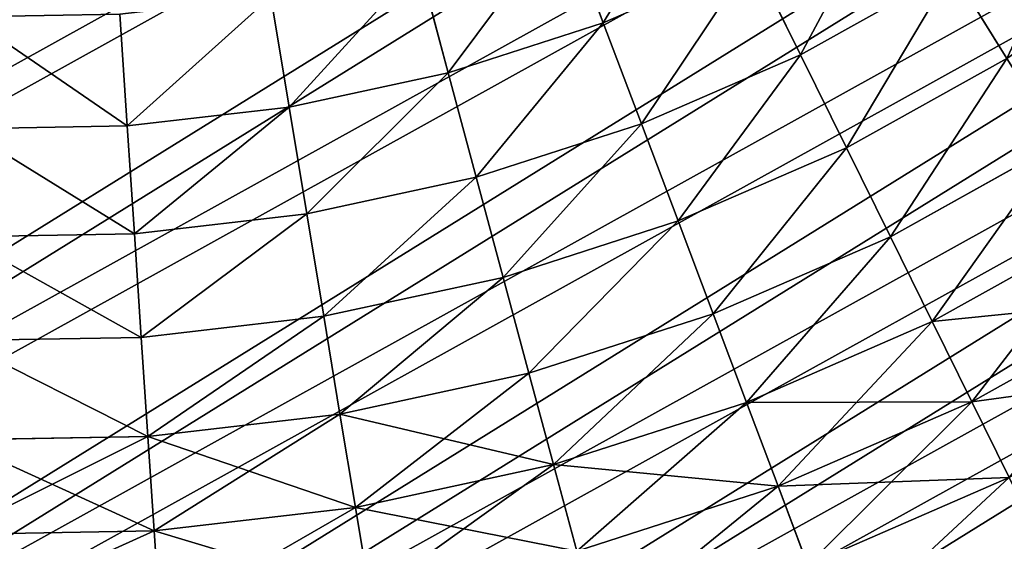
# Model space of a CAD drawing. Extents: x 5 to 635, y -14 to 121.
# Tile 194 of 256: x 410 to 428, y 16 to 26. Entities that reach past the tile are written whole.
import ezdxf

# ---------------------------------------------------------------- set-up
doc = ezdxf.new("R2010")
doc.units = 0
doc.layers.get('0').update_dxf_attribs({"color": 13, "linetype": 'CONTINUOUS'})

# ---------------------------------------------------------------- blocks, each defined once
blk = doc.blocks.new('COMPONENT_4')
for p, q in [((59.771, 24.01, 8.366), (60.48, 22.13, 9.779)), ((60.48, 22.13, 90.1), (59.771, 24.01, 91.513)), ((57.179, 23.174, 8.366), (57.701, 21.234, 9.779)), ((57.701, 21.234, 90.1), (57.179, 23.174, 91.513)), ((60.48, 22.13, 9.779), (63.159, 23.294, 9.779)), ((60.48, 22.13, 90.1), (63.159, 23.294, 90.1)), ((63.159, 23.294, 9.779), (64.017, 21.557, 11.289)), ((63.159, 23.294, 90.1), (64.017, 21.557, 88.59)), ((64.017, 21.557, 11.289), (66.735, 23.071, 11.289)), ((64.017, 21.557, 88.59), (66.735, 23.071, 88.59)), ((66.735, 23.071, 11.289), (67.719, 21.491, 12.892)), ((67.719, 21.491, 86.987), (66.735, 23.071, 88.59)), ((54.517, 22.597, 8.366), (54.846, 20.615, 9.779)), ((54.517, 22.597, 91.513), (54.846, 20.615, 90.1)), ((51.812, 22.284, 8.366), (51.945, 20.279, 9.779)), ((51.812, 22.284, 91.513), (51.945, 20.279, 90.1)), ((57.701, 21.234, 9.779), (60.48, 22.13, 9.779)), ((57.701, 21.234, 90.1), (60.48, 22.13, 90.1)), ((60.48, 22.13, 9.779), (61.164, 20.318, 11.289)), ((61.164, 20.318, 88.59), (60.48, 22.13, 90.1)), ((61.164, 20.318, 11.289), (64.017, 21.557, 11.289)), ((61.164, 20.318, 88.59), (64.017, 21.557, 88.59)), ((64.017, 21.557, 11.289), (64.841, 19.889, 12.892)), ((64.017, 21.557, 88.59), (64.841, 19.889, 86.987)), ((64.841, 19.889, 12.892), (67.719, 21.491, 12.892)), ((64.841, 19.889, 86.987), (67.719, 21.491, 86.987)), ((54.846, 20.615, 9.779), (57.701, 21.234, 9.779)), ((54.846, 20.615, 90.1), (57.701, 21.234, 90.1)), ((57.701, 21.234, 9.779), (58.203, 19.364, 11.289)), ((58.203, 19.364, 88.59), (57.701, 21.234, 90.1)), ((51.945, 20.279, 9.779), (54.846, 20.615, 9.779)), ((51.945, 20.279, 90.1), (54.846, 20.615, 90.1)), ((54.846, 20.615, 9.779), (55.163, 18.705, 11.289)), ((54.846, 20.615, 90.1), (55.163, 18.705, 88.59)), ((58.203, 19.364, 11.289), (61.164, 20.318, 11.289)), ((58.203, 19.364, 88.59), (61.164, 20.318, 88.59)), ((61.164, 20.318, 11.289), (61.821, 18.577, 12.892)), ((61.821, 18.577, 86.987), (61.164, 20.318, 88.59)), ((49.025, 20.229, 9.779), (51.945, 20.279, 9.779)), ((49.025, 20.229, 90.1), (51.945, 20.279, 90.1)), ((51.945, 20.279, 9.779), (52.073, 18.346, 11.289)), ((51.945, 20.279, 90.1), (52.073, 18.346, 88.59)), ((65.63, 18.294, 14.584), (68.66, 19.981, 14.584)), ((65.63, 18.294, 85.295), (68.66, 19.981, 85.295)), ((61.821, 18.577, 12.892), (64.841, 19.889, 12.892)), ((61.821, 18.577, 86.987), (64.841, 19.889, 86.987)), ((64.841, 19.889, 12.892), (65.63, 18.294, 14.584)), ((64.841, 19.889, 86.987), (65.63, 18.294, 85.295)), ((55.163, 18.705, 11.289), (58.203, 19.364, 11.289)), ((55.163, 18.705, 88.59), (58.203, 19.364, 88.59)), ((58.203, 19.364, 11.289), (58.686, 17.567, 12.892)), ((58.686, 17.567, 86.987), (58.203, 19.364, 88.59)), ((52.073, 18.346, 11.289), (55.163, 18.705, 11.289)), ((52.073, 18.346, 88.59), (55.163, 18.705, 88.59)), ((55.163, 18.705, 11.289), (55.468, 16.869, 12.892)), ((55.163, 18.705, 88.59), (55.468, 16.869, 86.987)), ((58.686, 17.567, 12.892), (61.821, 18.577, 12.892)), ((58.686, 17.567, 86.987), (61.821, 18.577, 86.987)), ((61.821, 18.577, 12.892), (62.449, 16.912, 14.584)), ((62.449, 16.912, 85.295), (61.821, 18.577, 86.987)), ((66.38, 16.775, 16.362), (69.556, 18.543, 16.362)), ((66.38, 16.775, 83.518), (69.556, 18.543, 83.518)), ((48.963, 18.293, 11.289), (52.073, 18.346, 11.289)), ((48.963, 18.293, 88.59), (52.073, 18.346, 88.59)), ((52.073, 18.346, 11.289), (52.197, 16.49, 12.892)), ((52.073, 18.346, 88.59), (52.197, 16.49, 86.987)), ((62.449, 16.912, 14.584), (65.63, 18.294, 14.584)), ((62.449, 16.912, 85.295), (65.63, 18.294, 85.295)), ((65.63, 18.294, 14.584), (66.38, 16.775, 16.362)), ((65.63, 18.294, 85.295), (66.38, 16.775, 83.518)), ((55.468, 16.869, 12.892), (58.686, 17.567, 12.892)), ((55.468, 16.869, 86.987), (58.686, 17.567, 86.987)), ((58.686, 17.567, 12.892), (59.148, 15.848, 14.584)), ((59.148, 15.848, 85.295), (58.686, 17.567, 86.987)), ((67.091, 15.336, 18.22), (70.404, 17.181, 18.22)), ((67.091, 15.336, 81.659), (70.404, 17.181, 81.659)), ((52.197, 16.49, 12.892), (55.468, 16.869, 12.892)), ((52.197, 16.49, 86.987), (55.468, 16.869, 86.987)), ((55.468, 16.869, 12.892), (55.759, 15.114, 14.584)), ((55.468, 16.869, 86.987), (55.759, 15.114, 85.295)), ((59.148, 15.848, 14.584), (62.449, 16.912, 14.584)), ((59.148, 15.848, 85.295), (62.449, 16.912, 85.295)), ((62.449, 16.912, 14.584), (63.047, 15.327, 16.362)), ((63.047, 15.327, 83.518), (62.449, 16.912, 85.295)), ((63.047, 15.327, 16.362), (66.38, 16.775, 16.362)), ((63.047, 15.327, 83.518), (66.38, 16.775, 83.518)), ((66.38, 16.775, 16.362), (67.091, 15.336, 18.22)), ((66.38, 16.775, 83.518), (67.091, 15.336, 81.659)), ((48.904, 16.433, 12.892), (52.197, 16.49, 12.892)), ((48.904, 16.433, 86.987), (52.197, 16.49, 86.987)), ((52.197, 16.49, 12.892), (52.314, 14.714, 14.584)), ((52.197, 16.49, 86.987), (52.314, 14.714, 85.295)), ((55.759, 15.114, 14.584), (59.148, 15.848, 14.584)), ((55.759, 15.114, 85.295), (59.148, 15.848, 85.295)), ((59.148, 15.848, 14.584), (59.588, 14.212, 16.362)), ((59.588, 14.212, 83.518), (59.148, 15.848, 85.295)), ((59.588, 14.212, 16.362), (63.047, 15.327, 16.362)), ((59.588, 14.212, 83.518), (63.047, 15.327, 83.518)), ((63.047, 15.327, 16.362), (63.614, 13.825, 18.22)), ((63.614, 13.825, 81.659), (63.047, 15.327, 83.518)), ((63.614, 13.825, 18.22), (67.091, 15.336, 18.22)), ((63.614, 13.825, 81.659), (67.091, 15.336, 81.659)), ((67.091, 15.336, 18.22), (67.761, 13.981, 20.155)), ((67.091, 15.336, 81.659), (67.761, 13.981, 79.725)), ((52.314, 14.714, 14.584), (55.759, 15.114, 14.584)), ((52.314, 14.714, 85.295), (55.759, 15.114, 85.295)), ((55.759, 15.114, 14.584), (56.037, 13.442, 16.362)), ((55.759, 15.114, 85.295), (56.037, 13.442, 83.518)), ((48.847, 14.655, 14.584), (52.314, 14.714, 14.584)), ((48.847, 14.655, 85.295), (52.314, 14.714, 85.295)), ((52.314, 14.714, 14.584), (52.427, 13.024, 16.362)), ((52.314, 14.714, 85.295), (52.427, 13.024, 83.518)), ((56.037, 13.442, 16.362), (59.588, 14.212, 16.362)), ((56.037, 13.442, 83.518), (59.588, 14.212, 83.518)), ((59.588, 14.212, 16.362), (60.005, 12.662, 18.22)), ((60.005, 12.662, 81.659), (59.588, 14.212, 83.518)), ((64.147, 12.411, 20.155), (67.761, 13.981, 20.155)), ((64.147, 12.411, 79.725), (67.761, 13.981, 79.725)), ((60.005, 12.662, 18.22), (63.614, 13.825, 18.22)), ((60.005, 12.662, 81.659), (63.614, 13.825, 81.659)), ((63.614, 13.825, 18.22), (64.147, 12.411, 20.155)), ((64.147, 12.411, 79.725), (63.614, 13.825, 81.659)), ((52.427, 13.024, 16.362), (56.037, 13.442, 16.362)), ((52.427, 13.024, 83.518), (56.037, 13.442, 83.518)), ((56.037, 13.442, 16.362), (56.299, 11.859, 18.22)), ((56.037, 13.442, 83.518), (56.299, 11.859, 81.659)), ((48.793, 12.961, 16.362), (52.427, 13.024, 16.362)), ((48.793, 12.961, 83.518), (52.427, 13.024, 83.518)), ((52.427, 13.024, 16.362), (52.533, 11.423, 18.22)), ((52.427, 13.024, 83.518), (52.533, 11.423, 81.659))]:
    blk.add_line(p, q)
mesh = blk.add_polyface()
corners = [(62.269, 25.095, 8.366), (60.48, 22.13, 9.779), (59.771, 24.01, 8.366), (63.159, 23.294, 9.779)]
mesh.append_faces([[corners[k] for k in face] for face in [(0, 1, 2), (1, 0, 3)]], dxfattribs={"vtx0": -1})
mesh = blk.add_polyface()
corners = [(60.48, 22.13, 90.1), (62.269, 25.095, 91.513), (59.771, 24.01, 91.513), (63.159, 23.294, 90.1)]
mesh.append_faces([[corners[k] for k in face] for face in [(0, 1, 2), (1, 0, 3)]], dxfattribs={"vtx0": -1})
mesh = blk.add_polyface()
corners = [(69.291, 24.843, 11.289), (67.719, 21.491, 12.892), (66.735, 23.071, 11.289), (70.425, 23.368, 12.892)]
mesh.append_faces([[corners[k] for k in face] for face in [(0, 1, 2), (1, 0, 3)]], dxfattribs={"vtx0": -1})
mesh = blk.add_polyface()
corners = [(67.719, 21.491, 86.987), (69.291, 24.843, 88.59), (66.735, 23.071, 88.59), (70.425, 23.368, 86.987)]
mesh.append_faces([[corners[k] for k in face] for face in [(0, 1, 2), (1, 0, 3)]], dxfattribs={"vtx0": -1})
mesh = blk.add_polyface()
corners = [(65.711, 24.715, 9.779), (64.017, 21.557, 11.289), (63.159, 23.294, 9.779), (66.735, 23.071, 11.289)]
mesh.append_faces([[corners[k] for k in face] for face in [(0, 1, 2), (1, 0, 3)]], dxfattribs={"vtx0": -1})
mesh = blk.add_polyface()
corners = [(64.017, 21.557, 88.59), (65.711, 24.715, 90.1), (63.159, 23.294, 90.1), (66.735, 23.071, 88.59)]
mesh.append_faces([[corners[k] for k in face] for face in [(0, 1, 2), (1, 0, 3)]], dxfattribs={"vtx0": -1})
mesh = blk.add_polyface()
corners = [(59.771, 24.01, 8.366), (57.701, 21.234, 9.779), (57.179, 23.174, 8.366), (60.48, 22.13, 9.779)]
mesh.append_faces([[corners[k] for k in face] for face in [(0, 1, 2), (1, 0, 3)]], dxfattribs={"vtx0": -1})
mesh = blk.add_polyface()
corners = [(57.701, 21.234, 90.1), (59.771, 24.01, 91.513), (57.179, 23.174, 91.513), (60.48, 22.13, 90.1)]
mesh.append_faces([[corners[k] for k in face] for face in [(0, 1, 2), (1, 0, 3)]], dxfattribs={"vtx0": -1})
mesh = blk.add_polyface()
corners = [(57.179, 23.174, 8.366), (54.846, 20.615, 9.779), (54.517, 22.597, 8.366), (57.701, 21.234, 9.779)]
mesh.append_faces([[corners[k] for k in face] for face in [(0, 1, 2), (1, 0, 3)]], dxfattribs={"vtx0": -1})
mesh = blk.add_polyface()
corners = [(54.846, 20.615, 90.1), (57.179, 23.174, 91.513), (54.517, 22.597, 91.513), (57.701, 21.234, 90.1)]
mesh.append_faces([[corners[k] for k in face] for face in [(0, 1, 2), (1, 0, 3)]], dxfattribs={"vtx0": -1})
mesh = blk.add_polyface()
corners = [(63.159, 23.294, 9.779), (61.164, 20.318, 11.289), (60.48, 22.13, 9.779), (64.017, 21.557, 11.289)]
mesh.append_faces([[corners[k] for k in face] for face in [(0, 1, 2), (1, 0, 3)]], dxfattribs={"vtx0": -1})
mesh = blk.add_polyface()
corners = [(61.164, 20.318, 88.59), (63.159, 23.294, 90.1), (60.48, 22.13, 90.1), (64.017, 21.557, 88.59)]
mesh.append_faces([[corners[k] for k in face] for face in [(0, 1, 2), (1, 0, 3)]], dxfattribs={"vtx0": -1})
mesh = blk.add_polyface()
corners = [(66.735, 23.071, 11.289), (64.841, 19.889, 12.892), (64.017, 21.557, 11.289), (67.719, 21.491, 12.892)]
mesh.append_faces([[corners[k] for k in face] for face in [(0, 1, 2), (1, 0, 3)]], dxfattribs={"vtx0": -1})
mesh = blk.add_polyface()
corners = [(64.841, 19.889, 86.987), (66.735, 23.071, 88.59), (64.017, 21.557, 88.59), (67.719, 21.491, 86.987)]
mesh.append_faces([[corners[k] for k in face] for face in [(0, 1, 2), (1, 0, 3)]], dxfattribs={"vtx0": -1})
mesh = blk.add_polyface()
corners = [(54.517, 22.597, 8.366), (51.945, 20.279, 9.779), (51.812, 22.284, 8.366), (54.846, 20.615, 9.779)]
mesh.append_faces([[corners[k] for k in face] for face in [(0, 1, 2), (1, 0, 3)]], dxfattribs={"vtx0": -1})
mesh = blk.add_polyface()
corners = [(51.945, 20.279, 90.1), (54.517, 22.597, 91.513), (51.812, 22.284, 91.513), (54.846, 20.615, 90.1)]
mesh.append_faces([[corners[k] for k in face] for face in [(0, 1, 2), (1, 0, 3)]], dxfattribs={"vtx0": -1})
mesh = blk.add_polyface()
corners = [(49.089, 22.237, 8.366), (51.945, 20.279, 9.779), (49.025, 20.229, 9.779), (51.812, 22.284, 8.366)]
mesh.append_faces([[corners[k] for k in face] for face in [(0, 1, 2), (1, 0, 3)]], dxfattribs={"vtx0": -1})
mesh = blk.add_polyface()
corners = [(51.945, 20.279, 90.1), (49.089, 22.237, 91.513), (49.025, 20.229, 90.1), (51.812, 22.284, 91.513)]
mesh.append_faces([[corners[k] for k in face] for face in [(0, 1, 2), (1, 0, 3)]], dxfattribs={"vtx0": -1})
mesh = blk.add_polyface()
corners = [(60.48, 22.13, 9.779), (58.203, 19.364, 11.289), (57.701, 21.234, 9.779), (61.164, 20.318, 11.289)]
mesh.append_faces([[corners[k] for k in face] for face in [(0, 1, 2), (1, 0, 3)]], dxfattribs={"vtx0": -1})
mesh = blk.add_polyface()
corners = [(58.203, 19.364, 88.59), (60.48, 22.13, 90.1), (57.701, 21.234, 90.1), (61.164, 20.318, 88.59)]
mesh.append_faces([[corners[k] for k in face] for face in [(0, 1, 2), (1, 0, 3)]], dxfattribs={"vtx0": -1})
mesh = blk.add_polyface()
corners = [(64.017, 21.557, 11.289), (61.821, 18.577, 12.892), (61.164, 20.318, 11.289), (64.841, 19.889, 12.892)]
mesh.append_faces([[corners[k] for k in face] for face in [(0, 1, 2), (1, 0, 3)]], dxfattribs={"vtx0": -1})
mesh = blk.add_polyface()
corners = [(61.821, 18.577, 86.987), (64.017, 21.557, 88.59), (61.164, 20.318, 88.59), (64.841, 19.889, 86.987)]
mesh.append_faces([[corners[k] for k in face] for face in [(0, 1, 2), (1, 0, 3)]], dxfattribs={"vtx0": -1})
mesh = blk.add_polyface()
corners = [(67.719, 21.491, 12.892), (65.63, 18.294, 14.584), (64.841, 19.889, 12.892), (68.66, 19.981, 14.584)]
mesh.append_faces([[corners[k] for k in face] for face in [(0, 1, 2), (1, 0, 3)]], dxfattribs={"vtx0": -1})
mesh = blk.add_polyface()
corners = [(65.63, 18.294, 85.295), (67.719, 21.491, 86.987), (64.841, 19.889, 86.987), (68.66, 19.981, 85.295)]
mesh.append_faces([[corners[k] for k in face] for face in [(0, 1, 2), (1, 0, 3)]], dxfattribs={"vtx0": -1})
mesh = blk.add_polyface()
corners = [(57.701, 21.234, 9.779), (55.163, 18.705, 11.289), (54.846, 20.615, 9.779), (58.203, 19.364, 11.289)]
mesh.append_faces([[corners[k] for k in face] for face in [(0, 1, 2), (1, 0, 3)]], dxfattribs={"vtx0": -1})
mesh = blk.add_polyface()
corners = [(55.163, 18.705, 88.59), (57.701, 21.234, 90.1), (54.846, 20.615, 90.1), (58.203, 19.364, 88.59)]
mesh.append_faces([[corners[k] for k in face] for face in [(0, 1, 2), (1, 0, 3)]], dxfattribs={"vtx0": -1})
mesh = blk.add_polyface()
corners = [(54.846, 20.615, 9.779), (52.073, 18.346, 11.289), (51.945, 20.279, 9.779), (55.163, 18.705, 11.289)]
mesh.append_faces([[corners[k] for k in face] for face in [(0, 1, 2), (1, 0, 3)]], dxfattribs={"vtx0": -1})
mesh = blk.add_polyface()
corners = [(52.073, 18.346, 88.59), (54.846, 20.615, 90.1), (51.945, 20.279, 90.1), (55.163, 18.705, 88.59)]
mesh.append_faces([[corners[k] for k in face] for face in [(0, 1, 2), (1, 0, 3)]], dxfattribs={"vtx0": -1})
mesh = blk.add_polyface()
corners = [(61.164, 20.318, 11.289), (58.686, 17.567, 12.892), (58.203, 19.364, 11.289), (61.821, 18.577, 12.892)]
mesh.append_faces([[corners[k] for k in face] for face in [(0, 1, 2), (1, 0, 3)]], dxfattribs={"vtx0": -1})
mesh = blk.add_polyface()
corners = [(58.686, 17.567, 86.987), (61.164, 20.318, 88.59), (58.203, 19.364, 88.59), (61.821, 18.577, 86.987)]
mesh.append_faces([[corners[k] for k in face] for face in [(0, 1, 2), (1, 0, 3)]], dxfattribs={"vtx0": -1})
mesh = blk.add_polyface()
corners = [(49.025, 20.229, 9.779), (52.073, 18.346, 11.289), (48.963, 18.293, 11.289), (51.945, 20.279, 9.779)]
mesh.append_faces([[corners[k] for k in face] for face in [(0, 1, 2), (1, 0, 3)]], dxfattribs={"vtx0": -1})
mesh = blk.add_polyface()
corners = [(52.073, 18.346, 88.59), (49.025, 20.229, 90.1), (48.963, 18.293, 88.59), (51.945, 20.279, 90.1)]
mesh.append_faces([[corners[k] for k in face] for face in [(0, 1, 2), (1, 0, 3)]], dxfattribs={"vtx0": -1})
mesh = blk.add_polyface()
corners = [(68.66, 19.981, 14.584), (66.38, 16.775, 16.362), (65.63, 18.294, 14.584), (69.556, 18.543, 16.362)]
mesh.append_faces([[corners[k] for k in face] for face in [(0, 1, 2), (1, 0, 3)]], dxfattribs={"vtx0": -1})
mesh = blk.add_polyface()
corners = [(66.38, 16.775, 83.518), (68.66, 19.981, 85.295), (65.63, 18.294, 85.295), (69.556, 18.543, 83.518)]
mesh.append_faces([[corners[k] for k in face] for face in [(0, 1, 2), (1, 0, 3)]], dxfattribs={"vtx0": -1})
mesh = blk.add_polyface()
corners = [(64.841, 19.889, 12.892), (62.449, 16.912, 14.584), (61.821, 18.577, 12.892), (65.63, 18.294, 14.584)]
mesh.append_faces([[corners[k] for k in face] for face in [(0, 1, 2), (1, 0, 3)]], dxfattribs={"vtx0": -1})
mesh = blk.add_polyface()
corners = [(62.449, 16.912, 85.295), (64.841, 19.889, 86.987), (61.821, 18.577, 86.987), (65.63, 18.294, 85.295)]
mesh.append_faces([[corners[k] for k in face] for face in [(0, 1, 2), (1, 0, 3)]], dxfattribs={"vtx0": -1})
mesh = blk.add_polyface()
corners = [(58.203, 19.364, 11.289), (55.468, 16.869, 12.892), (55.163, 18.705, 11.289), (58.686, 17.567, 12.892)]
mesh.append_faces([[corners[k] for k in face] for face in [(0, 1, 2), (1, 0, 3)]], dxfattribs={"vtx0": -1})
mesh = blk.add_polyface()
corners = [(55.468, 16.869, 86.987), (58.203, 19.364, 88.59), (55.163, 18.705, 88.59), (58.686, 17.567, 86.987)]
mesh.append_faces([[corners[k] for k in face] for face in [(0, 1, 2), (1, 0, 3)]], dxfattribs={"vtx0": -1})
mesh = blk.add_polyface()
corners = [(55.163, 18.705, 11.289), (52.197, 16.49, 12.892), (52.073, 18.346, 11.289), (55.468, 16.869, 12.892)]
mesh.append_faces([[corners[k] for k in face] for face in [(0, 1, 2), (1, 0, 3)]], dxfattribs={"vtx0": -1})
mesh = blk.add_polyface()
corners = [(52.197, 16.49, 86.987), (55.163, 18.705, 88.59), (52.073, 18.346, 88.59), (55.468, 16.869, 86.987)]
mesh.append_faces([[corners[k] for k in face] for face in [(0, 1, 2), (1, 0, 3)]], dxfattribs={"vtx0": -1})
mesh = blk.add_polyface()
corners = [(61.821, 18.577, 12.892), (59.148, 15.848, 14.584), (58.686, 17.567, 12.892), (62.449, 16.912, 14.584)]
mesh.append_faces([[corners[k] for k in face] for face in [(0, 1, 2), (1, 0, 3)]], dxfattribs={"vtx0": -1})
mesh = blk.add_polyface()
corners = [(59.148, 15.848, 85.295), (61.821, 18.577, 86.987), (58.686, 17.567, 86.987), (62.449, 16.912, 85.295)]
mesh.append_faces([[corners[k] for k in face] for face in [(0, 1, 2), (1, 0, 3)]], dxfattribs={"vtx0": -1})
mesh = blk.add_polyface()
corners = [(70.404, 17.181, 18.22), (66.38, 16.775, 16.362), (69.556, 18.543, 16.362), (67.091, 15.336, 18.22)]
mesh.append_faces([[corners[k] for k in face] for face in [(0, 1, 2), (1, 0, 3)]], dxfattribs={"vtx0": -1})
mesh = blk.add_polyface()
corners = [(69.556, 18.543, 83.518), (67.091, 15.336, 81.659), (70.404, 17.181, 81.659), (66.38, 16.775, 83.518)]
mesh.append_faces([[corners[k] for k in face] for face in [(0, 1, 2), (1, 0, 3)]], dxfattribs={"vtx0": -1})
mesh = blk.add_polyface()
corners = [(48.963, 18.293, 11.289), (52.197, 16.49, 12.892), (48.904, 16.433, 12.892), (52.073, 18.346, 11.289)]
mesh.append_faces([[corners[k] for k in face] for face in [(0, 1, 2), (1, 0, 3)]], dxfattribs={"vtx0": -1})
mesh = blk.add_polyface()
corners = [(52.197, 16.49, 86.987), (48.963, 18.293, 88.59), (48.904, 16.433, 86.987), (52.073, 18.346, 88.59)]
mesh.append_faces([[corners[k] for k in face] for face in [(0, 1, 2), (1, 0, 3)]], dxfattribs={"vtx0": -1})
mesh = blk.add_polyface()
corners = [(65.63, 18.294, 14.584), (63.047, 15.327, 16.362), (62.449, 16.912, 14.584), (66.38, 16.775, 16.362)]
mesh.append_faces([[corners[k] for k in face] for face in [(0, 1, 2), (1, 0, 3)]], dxfattribs={"vtx0": -1})
mesh = blk.add_polyface()
corners = [(63.047, 15.327, 83.518), (65.63, 18.294, 85.295), (62.449, 16.912, 85.295), (66.38, 16.775, 83.518)]
mesh.append_faces([[corners[k] for k in face] for face in [(0, 1, 2), (1, 0, 3)]], dxfattribs={"vtx0": -1})
mesh = blk.add_polyface()
corners = [(58.686, 17.567, 12.892), (55.759, 15.114, 14.584), (55.468, 16.869, 12.892), (59.148, 15.848, 14.584)]
mesh.append_faces([[corners[k] for k in face] for face in [(0, 1, 2), (1, 0, 3)]], dxfattribs={"vtx0": -1})
mesh = blk.add_polyface()
corners = [(55.759, 15.114, 85.295), (58.686, 17.567, 86.987), (55.468, 16.869, 86.987), (59.148, 15.848, 85.295)]
mesh.append_faces([[corners[k] for k in face] for face in [(0, 1, 2), (1, 0, 3)]], dxfattribs={"vtx0": -1})
mesh = blk.add_polyface()
corners = [(71.203, 15.898, 20.155), (67.091, 15.336, 18.22), (70.404, 17.181, 18.22), (67.761, 13.981, 20.155)]
mesh.append_faces([[corners[k] for k in face] for face in [(0, 1, 2), (1, 0, 3)]], dxfattribs={"vtx0": -1})
mesh = blk.add_polyface()
corners = [(70.404, 17.181, 81.659), (67.761, 13.981, 79.725), (71.203, 15.898, 79.725), (67.091, 15.336, 81.659)]
mesh.append_faces([[corners[k] for k in face] for face in [(0, 1, 2), (1, 0, 3)]], dxfattribs={"vtx0": -1})
mesh = blk.add_polyface()
corners = [(55.468, 16.869, 12.892), (52.314, 14.714, 14.584), (52.197, 16.49, 12.892), (55.759, 15.114, 14.584)]
mesh.append_faces([[corners[k] for k in face] for face in [(0, 1, 2), (1, 0, 3)]], dxfattribs={"vtx0": -1})
mesh = blk.add_polyface()
corners = [(52.314, 14.714, 85.295), (55.468, 16.869, 86.987), (52.197, 16.49, 86.987), (55.759, 15.114, 85.295)]
mesh.append_faces([[corners[k] for k in face] for face in [(0, 1, 2), (1, 0, 3)]], dxfattribs={"vtx0": -1})
mesh = blk.add_polyface()
corners = [(62.449, 16.912, 14.584), (59.588, 14.212, 16.362), (59.148, 15.848, 14.584), (63.047, 15.327, 16.362)]
mesh.append_faces([[corners[k] for k in face] for face in [(0, 1, 2), (1, 0, 3)]], dxfattribs={"vtx0": -1})
mesh = blk.add_polyface()
corners = [(59.588, 14.212, 83.518), (62.449, 16.912, 85.295), (59.148, 15.848, 85.295), (63.047, 15.327, 83.518)]
mesh.append_faces([[corners[k] for k in face] for face in [(0, 1, 2), (1, 0, 3)]], dxfattribs={"vtx0": -1})
mesh = blk.add_polyface()
corners = [(67.091, 15.336, 18.22), (63.047, 15.327, 16.362), (66.38, 16.775, 16.362), (63.614, 13.825, 18.22)]
mesh.append_faces([[corners[k] for k in face] for face in [(0, 1, 2), (1, 0, 3)]], dxfattribs={"vtx0": -1})
mesh = blk.add_polyface()
corners = [(66.38, 16.775, 83.518), (63.614, 13.825, 81.659), (67.091, 15.336, 81.659), (63.047, 15.327, 83.518)]
mesh.append_faces([[corners[k] for k in face] for face in [(0, 1, 2), (1, 0, 3)]], dxfattribs={"vtx0": -1})
mesh = blk.add_polyface()
corners = [(48.904, 16.433, 12.892), (52.314, 14.714, 14.584), (48.847, 14.655, 14.584), (52.197, 16.49, 12.892)]
mesh.append_faces([[corners[k] for k in face] for face in [(0, 1, 2), (1, 0, 3)]], dxfattribs={"vtx0": -1})
mesh = blk.add_polyface()
corners = [(52.314, 14.714, 85.295), (48.904, 16.433, 86.987), (48.847, 14.655, 85.295), (52.197, 16.49, 86.987)]
mesh.append_faces([[corners[k] for k in face] for face in [(0, 1, 2), (1, 0, 3)]], dxfattribs={"vtx0": -1})
mesh = blk.add_polyface()
corners = [(59.588, 14.212, 16.362), (55.759, 15.114, 14.584), (59.148, 15.848, 14.584), (56.037, 13.442, 16.362)]
mesh.append_faces([[corners[k] for k in face] for face in [(0, 1, 2), (1, 0, 3)]], dxfattribs={"vtx0": -1})
mesh = blk.add_polyface()
corners = [(59.148, 15.848, 85.295), (56.037, 13.442, 83.518), (59.588, 14.212, 83.518), (55.759, 15.114, 85.295)]
mesh.append_faces([[corners[k] for k in face] for face in [(0, 1, 2), (1, 0, 3)]], dxfattribs={"vtx0": -1})
mesh = blk.add_polyface()
corners = [(63.614, 13.825, 18.22), (59.588, 14.212, 16.362), (63.047, 15.327, 16.362), (60.005, 12.662, 18.22)]
mesh.append_faces([[corners[k] for k in face] for face in [(0, 1, 2), (1, 0, 3)]], dxfattribs={"vtx0": -1})
mesh = blk.add_polyface()
corners = [(63.047, 15.327, 83.518), (60.005, 12.662, 81.659), (63.614, 13.825, 81.659), (59.588, 14.212, 83.518)]
mesh.append_faces([[corners[k] for k in face] for face in [(0, 1, 2), (1, 0, 3)]], dxfattribs={"vtx0": -1})
mesh = blk.add_polyface()
corners = [(67.761, 13.981, 20.155), (63.614, 13.825, 18.22), (67.091, 15.336, 18.22), (64.147, 12.411, 20.155)]
mesh.append_faces([[corners[k] for k in face] for face in [(0, 1, 2), (1, 0, 3)]], dxfattribs={"vtx0": -1})
mesh = blk.add_polyface()
corners = [(67.091, 15.336, 81.659), (64.147, 12.411, 79.725), (67.761, 13.981, 79.725), (63.614, 13.825, 81.659)]
mesh.append_faces([[corners[k] for k in face] for face in [(0, 1, 2), (1, 0, 3)]], dxfattribs={"vtx0": -1})
mesh = blk.add_polyface()
corners = [(56.037, 13.442, 16.362), (52.314, 14.714, 14.584), (55.759, 15.114, 14.584), (52.427, 13.024, 16.362)]
mesh.append_faces([[corners[k] for k in face] for face in [(0, 1, 2), (1, 0, 3)]], dxfattribs={"vtx0": -1})
mesh = blk.add_polyface()
corners = [(55.759, 15.114, 85.295), (52.427, 13.024, 83.518), (56.037, 13.442, 83.518), (52.314, 14.714, 85.295)]
mesh.append_faces([[corners[k] for k in face] for face in [(0, 1, 2), (1, 0, 3)]], dxfattribs={"vtx0": -1})
mesh = blk.add_polyface()
corners = [(52.427, 13.024, 16.362), (48.847, 14.655, 14.584), (52.314, 14.714, 14.584), (48.793, 12.961, 16.362)]
mesh.append_faces([[corners[k] for k in face] for face in [(0, 1, 2), (1, 0, 3)]], dxfattribs={"vtx0": -1})
mesh = blk.add_polyface()
corners = [(52.314, 14.714, 85.295), (48.793, 12.961, 83.518), (52.427, 13.024, 83.518), (48.847, 14.655, 85.295)]
mesh.append_faces([[corners[k] for k in face] for face in [(0, 1, 2), (1, 0, 3)]], dxfattribs={"vtx0": -1})
mesh = blk.add_polyface()
corners = [(60.005, 12.662, 18.22), (56.037, 13.442, 16.362), (59.588, 14.212, 16.362), (56.299, 11.859, 18.22)]
mesh.append_faces([[corners[k] for k in face] for face in [(0, 1, 2), (1, 0, 3)]], dxfattribs={"vtx0": -1})
mesh = blk.add_polyface()
corners = [(59.588, 14.212, 83.518), (56.299, 11.859, 81.659), (60.005, 12.662, 81.659), (56.037, 13.442, 83.518)]
mesh.append_faces([[corners[k] for k in face] for face in [(0, 1, 2), (1, 0, 3)]], dxfattribs={"vtx0": -1})
mesh = blk.add_polyface()
corners = [(68.388, 12.713, 22.161), (64.147, 12.411, 20.155), (67.761, 13.981, 20.155), (64.647, 11.087, 22.161)]
mesh.append_faces([[corners[k] for k in face] for face in [(0, 1, 2), (1, 0, 3)]], dxfattribs={"vtx0": -1})
mesh = blk.add_polyface()
corners = [(67.761, 13.981, 79.725), (64.647, 11.087, 77.718), (68.388, 12.713, 77.718), (64.147, 12.411, 79.725)]
mesh.append_faces([[corners[k] for k in face] for face in [(0, 1, 2), (1, 0, 3)]], dxfattribs={"vtx0": -1})
mesh = blk.add_polyface()
corners = [(64.147, 12.411, 20.155), (60.005, 12.662, 18.22), (63.614, 13.825, 18.22), (60.397, 11.203, 20.155)]
mesh.append_faces([[corners[k] for k in face] for face in [(0, 1, 2), (1, 0, 3)]], dxfattribs={"vtx0": -1})
mesh = blk.add_polyface()
corners = [(63.614, 13.825, 81.659), (60.397, 11.203, 79.725), (64.147, 12.411, 79.725), (60.005, 12.662, 81.659)]
mesh.append_faces([[corners[k] for k in face] for face in [(0, 1, 2), (1, 0, 3)]], dxfattribs={"vtx0": -1})
mesh = blk.add_polyface()
corners = [(56.299, 11.859, 18.22), (52.427, 13.024, 16.362), (56.037, 13.442, 16.362), (52.533, 11.423, 18.22)]
mesh.append_faces([[corners[k] for k in face] for face in [(0, 1, 2), (1, 0, 3)]], dxfattribs={"vtx0": -1})
mesh = blk.add_polyface()
corners = [(56.037, 13.442, 83.518), (52.533, 11.423, 81.659), (56.299, 11.859, 81.659), (52.427, 13.024, 83.518)]
mesh.append_faces([[corners[k] for k in face] for face in [(0, 1, 2), (1, 0, 3)]], dxfattribs={"vtx0": -1})
mesh = blk.add_polyface()
corners = [(52.427, 13.024, 16.362), (48.742, 11.357, 18.22), (48.793, 12.961, 16.362), (52.533, 11.423, 18.22)]
mesh.append_faces([[corners[k] for k in face] for face in [(0, 1, 2), (1, 0, 3)]], dxfattribs={"vtx0": -1})
mesh = blk.add_polyface()
corners = [(52.427, 13.024, 83.518), (48.742, 11.357, 81.659), (52.533, 11.423, 81.659), (48.793, 12.961, 83.518)]
mesh.append_faces([[corners[k] for k in face] for face in [(0, 1, 2), (1, 0, 3)]], dxfattribs={"vtx0": -1})
blk = doc.blocks.new('COMPONENT_5')
blk.add_blockref('COMPONENT_4', (0, 0))
blk = doc.blocks.new('GROUP_1')
blk.add_circle((54.973, 54.973, -5), 49.5)
mesh = blk.add_polyface()
corners = [(5.582, 58.268, -5), (5.889, 48.57, -5), (5.497, 53.411, -5), (6.143, 63.094, -5), (6.752, 43.789, -5), (7.174, 67.841, -5), (8.081, 39.117, -5), (8.666, 72.464, -5), (9.861, 34.597, -5), (10.603, 76.918, -5), (12.075, 30.273, -5), (12.968, 81.162, -5), (14.703, 26.187, -5), (15.737, 85.153, -5), (17.718, 22.379, -5), (18.884, 88.853, -5), (21.092, 18.884, -5), (22.379, 92.227, -5), (24.793, 15.737, -5), (26.187, 95.243, -5), (28.784, 12.968, -5), (30.273, 97.87, -5), (33.027, 10.603, -5), (34.597, 100.084, -5), (37.482, 8.666, -5), (39.117, 101.864, -5), (42.105, 7.174, -5), (43.789, 103.193, -5), (46.852, 6.143, -5), (48.57, 104.057, -5), (51.677, 5.582, -5), (53.411, 104.448, -5), (56.534, 5.497, -5), (58.268, 104.363, -5), (61.376, 5.889, -5), (63.094, 103.802, -5), (66.156, 6.752, -5), (67.841, 102.771, -5), (70.829, 8.081, -5), (72.464, 101.279, -5), (75.348, 9.861, -5), (76.918, 99.342, -5), (79.672, 12.075, -5), (81.162, 96.977, -5), (83.758, 14.703, -5), (85.153, 94.208, -5), (87.566, 17.718, -5), (88.853, 91.061, -5), (91.061, 21.092, -5), (92.227, 87.566, -5), (94.208, 24.793, -5), (95.243, 83.758, -5), (96.977, 28.784, -5), (97.87, 79.672, -5), (99.342, 33.027, -5), (100.084, 75.348, -5), (101.279, 37.482, -5), (101.864, 70.829, -5), (102.771, 42.105, -5), (103.193, 66.156, -5), (103.802, 46.852, -5), (104.057, 61.376, -5), (104.363, 51.677, -5), (104.448, 56.534, -5)]
mesh.append_faces([[corners[k] for k in face] for face in [(0, 1, 2), (62, 61, 63)]], dxfattribs={"vtx0": -1})
mesh.append_faces([[corners[k] for k in face] for face in [(1, 3, 4), (4, 5, 6), (6, 7, 8), (8, 9, 10), (10, 11, 12), (12, 13, 14), (14, 15, 16), (16, 17, 18), (18, 19, 20), (20, 21, 22), (22, 23, 24), (24, 25, 26), (26, 27, 28), (28, 29, 30), (30, 31, 32), (32, 33, 34), (34, 35, 36), (36, 37, 38), (38, 39, 40), (40, 41, 42), (42, 43, 44), (44, 45, 46), (46, 47, 48), (48, 49, 50), (50, 51, 52), (52, 53, 54), (54, 55, 56), (56, 57, 58), (58, 59, 60), (60, 61, 62)]], dxfattribs={"vtx0": -1, "vtx1": -1})
mesh.append_faces([[corners[k] for k in face] for face in [(1, 0, 3), (4, 3, 5), (6, 5, 7), (8, 7, 9), (10, 9, 11), (12, 11, 13), (14, 13, 15), (16, 15, 17), (18, 17, 19), (20, 19, 21), (22, 21, 23), (24, 23, 25), (26, 25, 27), (28, 27, 29), (30, 29, 31), (32, 31, 33), (34, 33, 35), (36, 35, 37), (38, 37, 39), (40, 39, 41), (42, 41, 43), (44, 43, 45), (46, 45, 47), (48, 47, 49), (50, 49, 51), (52, 51, 53), (54, 53, 55), (56, 55, 57), (58, 57, 59), (60, 59, 61)]], dxfattribs={"vtx0": -1, "vtx2": -1})
mesh = blk.add_polyface()
corners = [(6.782, 48.686, 20), (6.482, 58.208, 20), (6.398, 53.44, 20), (7.032, 62.946, 20), (7.63, 43.993, 20), (8.045, 67.606, 20), (8.934, 39.405, 20), (9.509, 72.145, 20), (10.682, 34.968, 20), (11.411, 76.519, 20), (12.856, 30.723, 20), (13.733, 80.685, 20), (15.436, 26.711, 20), (16.451, 84.603, 20), (18.396, 22.972, 20), (19.541, 88.236, 20), (21.709, 19.541, 20), (22.972, 91.549, 20), (25.342, 16.451, 20), (26.711, 94.509, 20), (29.26, 13.733, 20), (30.723, 97.089, 20), (33.426, 11.411, 20), (34.968, 99.263, 20), (37.8, 9.509, 20), (39.405, 101.011, 20), (42.339, 8.045, 20), (43.993, 102.315, 20), (47, 7.032, 20), (48.686, 103.163, 20), (51.737, 6.482, 20), (53.44, 103.547, 20), (56.505, 6.398, 20), (58.208, 103.464, 20), (61.259, 6.782, 20), (62.946, 102.913, 20), (65.952, 7.63, 20), (67.606, 101.901, 20), (70.54, 8.934, 20), (72.145, 100.436, 20), (74.977, 10.682, 20), (76.519, 98.534, 20), (79.222, 12.856, 20), (80.685, 96.213, 20), (83.234, 15.436, 20), (84.603, 93.494, 20), (86.973, 18.396, 20), (88.236, 90.404, 20), (90.404, 21.709, 20), (91.549, 86.973, 20), (93.494, 25.342, 20), (94.509, 83.234, 20), (96.213, 29.26, 20), (97.089, 79.222, 20), (98.534, 33.426, 20), (99.263, 74.977, 20), (100.436, 37.8, 20), (101.011, 70.54, 20), (101.901, 42.339, 20), (102.315, 65.952, 20), (102.913, 47, 20), (103.163, 61.259, 20), (103.464, 51.737, 20), (103.547, 56.505, 20)]
mesh.append_faces([[corners[k] for k in face] for face in [(0, 1, 2), (61, 62, 63)]], dxfattribs={"vtx0": -1})
mesh.append_faces([[corners[k] for k in face] for face in [(1, 0, 3), (3, 4, 5), (5, 6, 7), (7, 8, 9), (9, 10, 11), (11, 12, 13), (13, 14, 15), (15, 16, 17), (17, 18, 19), (19, 20, 21), (21, 22, 23), (23, 24, 25), (25, 26, 27), (27, 28, 29), (29, 30, 31), (31, 32, 33), (33, 34, 35), (35, 36, 37), (37, 38, 39), (39, 40, 41), (41, 42, 43), (43, 44, 45), (45, 46, 47), (47, 48, 49), (49, 50, 51), (51, 52, 53), (53, 54, 55), (55, 56, 57), (57, 58, 59), (59, 60, 61)]], dxfattribs={"vtx0": -1, "vtx1": -1})
mesh.append_faces([[corners[k] for k in face] for face in [(3, 0, 4), (5, 4, 6), (7, 6, 8), (9, 8, 10), (11, 10, 12), (13, 12, 14), (15, 14, 16), (17, 16, 18), (19, 18, 20), (21, 20, 22), (23, 22, 24), (25, 24, 26), (27, 26, 28), (29, 28, 30), (31, 30, 32), (33, 32, 34), (35, 34, 36), (37, 36, 38), (39, 38, 40), (41, 40, 42), (43, 42, 44), (45, 44, 46), (47, 46, 48), (49, 48, 50), (51, 50, 52), (53, 52, 54), (55, 54, 56), (57, 56, 58), (59, 58, 60), (61, 60, 62)]], dxfattribs={"vtx0": -1, "vtx2": -1})
blk = doc.blocks.new('GROUP_3')
at = {"zscale": -1, "rotation": 120}
blk.add_blockref('GROUP_1', (480.067, 31.394, 138.694), dxfattribs=at)
blk.add_blockref('COMPONENT_5', (355, 1.542))

msp = doc.modelspace()

# ---------------------------------------------------------------- block references
msp.add_blockref('GROUP_3', (5.278, 2.031, 2.908))

doc.saveas('drawing.dxf')
